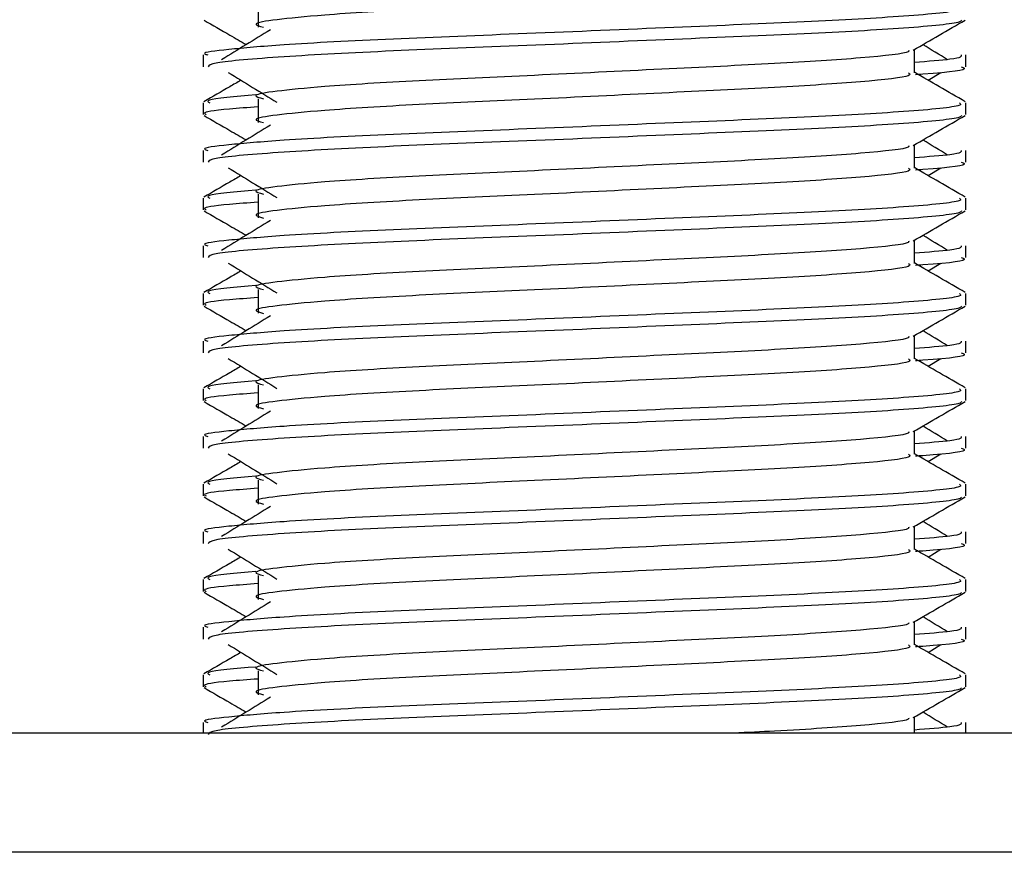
# Model space of a CAD drawing. Header units: millimetres. Extents: x 0 to 420, y 0 to 297.
# Tile 124 of 133: x 320.151 to 320.984, y 199.828 to 200.533. Entities that reach past the tile are written whole.
import ezdxf

# ---------------------------------------------------------------- set-up
doc = ezdxf.new("R2010")
doc.units = ezdxf.units.MM

msp = doc.modelspace()

# ---------------------------------------------------------------- linework, layer by layer
at = {"color": 7, "linetype": 'Continuous', "lineweight": 25}
for p, q in [((320.35277, 200.5466), (320.35277, 200.52643)), ((320.90818, 200.48788), (320.90818, 200.50755)), ((320.30631, 200.50293), (320.30631, 200.49287)), ((320.95185, 200.49287), (320.95185, 200.50293)), ((320.91982, 200.48156), (320.93061, 200.48818)), ((320.30631, 200.46257), (320.30631, 200.45251)), ((320.35277, 200.46591), (320.35277, 200.44573)), ((320.95185, 200.45251), (320.95185, 200.46257)), ((320.30631, 200.42224), (320.30631, 200.41218)), ((320.90818, 200.40719), (320.90818, 200.42686)), ((320.95185, 200.41218), (320.95185, 200.42224)), ((320.91982, 200.40087), (320.93061, 200.40748)), ((320.30631, 200.38188), (320.30631, 200.37182)), ((320.35277, 200.38521), (320.35277, 200.36504)), ((320.95185, 200.37182), (320.95185, 200.38188)), ((320.90818, 200.32649), (320.90818, 200.34617)), ((320.30631, 200.34154), (320.30631, 200.33148)), ((320.95185, 200.33148), (320.95185, 200.34154)), ((320.91982, 200.32017), (320.93061, 200.32679)), ((320.35277, 200.30452), (320.35277, 200.28435)), ((320.30631, 200.30118), (320.30631, 200.29112)), ((320.95185, 200.29112), (320.95185, 200.30118)), ((320.90818, 200.2458), (320.90818, 200.26547)), ((320.30631, 200.26085), (320.30631, 200.25079)), ((320.95185, 200.25079), (320.95185, 200.26085)), ((320.91982, 200.23948), (320.93061, 200.2461)), ((320.30631, 200.22049), (320.30631, 200.21043)), ((320.35277, 200.22383), (320.35277, 200.20365)), ((320.95185, 200.21043), (320.95185, 200.22049)), ((320.30631, 200.18016), (320.30631, 200.1701)), ((320.90818, 200.16511), (320.90818, 200.18478)), ((320.95185, 200.1701), (320.95185, 200.18016)), ((320.91982, 200.15879), (320.93061, 200.1654)), ((320.30631, 200.1398), (320.30631, 200.12974)), ((320.35277, 200.14313), (320.35277, 200.12296)), ((320.95185, 200.12974), (320.95185, 200.1398)), ((320.90818, 200.08441), (320.90818, 200.10409)), ((320.30631, 200.09946), (320.30631, 200.0894)), ((320.95185, 200.0894), (320.95185, 200.09946)), ((320.91982, 200.07809), (320.93061, 200.08471)), ((320.35277, 200.06244), (320.35277, 200.04227)), ((320.30631, 200.0591), (320.30631, 200.04904)), ((320.95185, 200.04904), (320.95185, 200.0591)), ((320.90818, 200.00372), (320.90818, 200.02339)), ((320.30631, 200.01877), (320.30631, 200.00871)), ((320.95185, 200.00871), (320.95185, 200.01877)), ((320.91982, 199.9974), (320.93061, 200.00402)), ((320.30631, 199.97841), (320.30631, 199.96835)), ((320.35277, 199.98175), (320.35277, 199.96157)), ((320.95185, 199.96835), (320.95185, 199.97841)), ((320.30631, 199.93808), (320.30631, 199.92908)), ((320.90818, 199.92908), (320.90818, 199.9427)), ((320.95185, 199.92908), (320.95185, 199.93808)), ((322.44468, 199.92908), (318.22845, 199.92908)), ((322.44468, 199.82821), (296.62283, 199.82821))]:
    msp.add_line(p, q, dxfattribs=at)
for points, knots in [([(320.90335, 200.56851), (320.90423, 200.56773), (320.90689, 200.56538), (320.8676, 200.56088), (320.79394, 200.55617), (320.69493, 200.55147), (320.58716, 200.54615), (320.48516, 200.54168), (320.40977, 200.5371), (320.36633, 200.53272), (320.34605, 200.5295), (320.35395, 200.52733), (320.35747, 200.52636)], [0, 0, 0, 0, 0.059132, 0.177163, 0.292064, 0.406849, 0.524898, 0.638409, 0.754774, 0.844226, 0.930647, 1, 1, 1, 1]), ([(320.94627, 200.54326), (320.94727, 200.54249), (320.9503, 200.54016), (320.90491, 200.53566), (320.81974, 200.53095), (320.70524, 200.52626), (320.58057, 200.52093), (320.46274, 200.51646), (320.37514, 200.51189), (320.32608, 200.5075), (320.30365, 200.50486), (320.30908, 200.50329), (320.31034, 200.50293)], [0, 0, 0, 0, 0.061077, 0.184512, 0.304677, 0.424721, 0.548174, 0.666888, 0.788581, 0.882129, 0.97251, 1, 1, 1, 1]), ([(320.30707, 200.53239), (320.31437, 200.52817), (320.32628, 200.52128), (320.33818, 200.51439), (320.34278, 200.51172)], [0, 0, 0, 0, 0.61317, 1, 1, 1, 1]), ([(320.948, 200.53234), (320.94775, 200.53184), (320.94672, 200.52975), (320.90502, 200.52557), (320.81972, 200.52086), (320.70521, 200.51617), (320.58069, 200.51084), (320.4623, 200.50638), (320.36913, 200.50139), (320.31298, 200.49663), (320.31123, 200.49398), (320.31049, 200.49287)], [0, 0, 0, 0, 0.039912, 0.166158, 0.289058, 0.411836, 0.5381, 0.659517, 0.783982, 0.909693, 1, 1, 1, 1]), ([(320.9073, 200.50705), (320.9146, 200.51127), (320.92919, 200.51972), (320.94379, 200.52817), (320.95109, 200.53239)], [0, 0, 0, 0, 0.499936, 1, 1, 1, 1]), ([(320.36319, 200.52423), (320.35632, 200.52002), (320.34256, 200.51159), (320.32884, 200.50317), (320.32197, 200.49896)], [0, 0, 0, 0, 0.49999, 1, 1, 1, 1]), ([(320.93619, 200.49896), (320.92933, 200.50317), (320.92239, 200.50742), (320.91545, 200.51168), (320.91538, 200.51172)], [0, 0, 0, 0, 0.989832, 1, 1, 1, 1]), ([(320.90322, 200.50698), (320.90356, 200.50653), (320.90504, 200.5045), (320.86704, 200.50035), (320.79408, 200.49565), (320.69488, 200.49095), (320.58717, 200.48563), (320.48516, 200.48116), (320.40977, 200.47658), (320.36633, 200.4722), (320.34604, 200.46898), (320.35395, 200.4668), (320.35748, 200.46583)], [0, 0, 0, 0, 0.035107, 0.156135, 0.273953, 0.391653, 0.512699, 0.629093, 0.748412, 0.840135, 0.92875, 1, 1, 1, 1]), ([(320.94782, 200.50293), (320.948, 200.50172), (320.94831, 200.49969), (320.91983, 200.49747), (320.90818, 200.49656)], [0, 0, 0, 0, 0.590683, 1, 1, 1, 1]), ([(320.32755, 200.48818), (320.33442, 200.48396), (320.34818, 200.47554), (320.36191, 200.46712), (320.36877, 200.4629)], [0, 0, 0, 0, 0.500011, 1, 1, 1, 1]), ([(320.90335, 200.48782), (320.90423, 200.48703), (320.90689, 200.48469), (320.8676, 200.48018), (320.79394, 200.47547), (320.69493, 200.47078), (320.58716, 200.46545), (320.48516, 200.46099), (320.40977, 200.45641), (320.36633, 200.45203), (320.34605, 200.44881), (320.35395, 200.44663), (320.35747, 200.44567)], [0, 0, 0, 0, 0.059132, 0.177163, 0.292064, 0.406849, 0.524898, 0.638409, 0.754774, 0.844226, 0.930647, 1, 1, 1, 1]), ([(320.95124, 200.46338), (320.94394, 200.4676), (320.92959, 200.4759), (320.91523, 200.48421), (320.90818, 200.4883)], [0, 0, 0, 0, 0.508368, 1, 1, 1, 1]), ([(320.94767, 200.49287), (320.94885, 200.49249), (320.95488, 200.49056), (320.93934, 200.48815), (320.91116, 200.48635), (320.90904, 200.48621)], [0, 0, 0, 0, 0.18373, 0.938556, 1, 1, 1, 1]), ([(320.33834, 200.48156), (320.33517, 200.47972), (320.32469, 200.47366), (320.31421, 200.4676), (320.30692, 200.46338)], [0, 0, 0, 0, 0.303338, 1, 1, 1, 1]), ([(320.94627, 200.46257), (320.94727, 200.4618), (320.9503, 200.45946), (320.90491, 200.45497), (320.81974, 200.45026), (320.70524, 200.44556), (320.58057, 200.44024), (320.46274, 200.43577), (320.37514, 200.43119), (320.32608, 200.42681), (320.30365, 200.42417), (320.30908, 200.4226), (320.31034, 200.42224)], [0, 0, 0, 0, 0.061077, 0.184512, 0.304677, 0.424721, 0.548174, 0.666888, 0.788581, 0.882129, 0.97251, 1, 1, 1, 1]), ([(320.35097, 200.46918), (320.3335, 200.4677), (320.30667, 200.46541), (320.31054, 200.46331), (320.31189, 200.46257)], [0, 0, 0, 0, 0.651043, 1, 1, 1, 1]), ([(320.35277, 200.45903), (320.34418, 200.4584), (320.31781, 200.45647), (320.30523, 200.45443), (320.30828, 200.45287), (320.30899, 200.45251)], [0, 0, 0, 0, 0.270543, 0.831179, 1, 1, 1, 1]), ([(320.30707, 200.4517), (320.31437, 200.44747), (320.32628, 200.44059), (320.33818, 200.43369), (320.34278, 200.43103)], [0, 0, 0, 0, 0.61317, 1, 1, 1, 1]), ([(320.948, 200.45164), (320.94775, 200.45114), (320.94672, 200.44906), (320.90502, 200.44488), (320.81972, 200.44017), (320.70521, 200.43548), (320.58069, 200.43015), (320.4623, 200.42569), (320.36913, 200.42069), (320.31298, 200.41593), (320.31123, 200.41328), (320.31049, 200.41218)], [0, 0, 0, 0, 0.0399117, 0.1661575, 0.2890582, 0.4118359, 0.5381002, 0.6595169, 0.7839817, 0.9096926, 1, 1, 1, 1]), ([(320.9073, 200.42635), (320.9146, 200.43058), (320.92919, 200.43903), (320.94379, 200.44747), (320.95109, 200.4517)], [0, 0, 0, 0, 0.499936, 1, 1, 1, 1]), ([(320.36319, 200.44353), (320.35632, 200.43932), (320.34256, 200.4309), (320.32884, 200.42248), (320.32197, 200.41826)], [0, 0, 0, 0, 0.49999, 1, 1, 1, 1]), ([(320.93619, 200.41826), (320.92933, 200.42248), (320.92239, 200.42673), (320.91545, 200.43099), (320.91538, 200.43103)], [0, 0, 0, 0, 0.989832, 1, 1, 1, 1]), ([(320.90322, 200.42629), (320.90356, 200.42583), (320.90504, 200.42381), (320.86704, 200.41965), (320.79408, 200.41496), (320.69488, 200.41026), (320.58717, 200.40493), (320.48516, 200.40047), (320.40977, 200.39589), (320.36633, 200.39151), (320.34604, 200.38828), (320.35395, 200.38611), (320.35748, 200.38514)], [0, 0, 0, 0, 0.035107, 0.156135, 0.273953, 0.391653, 0.512699, 0.629093, 0.748412, 0.840135, 0.92875, 1, 1, 1, 1]), ([(320.94782, 200.42224), (320.948, 200.42103), (320.94831, 200.41899), (320.91983, 200.41678), (320.90818, 200.41587)], [0, 0, 0, 0, 0.590683, 1, 1, 1, 1]), ([(320.94767, 200.41218), (320.94885, 200.4118), (320.95488, 200.40987), (320.93934, 200.40746), (320.91116, 200.40566), (320.90904, 200.40552)], [0, 0, 0, 0, 0.18373, 0.938556, 1, 1, 1, 1]), ([(320.32755, 200.40748), (320.33442, 200.40327), (320.34818, 200.39485), (320.36191, 200.38642), (320.36877, 200.38221)], [0, 0, 0, 0, 0.500011, 1, 1, 1, 1]), ([(320.90335, 200.40712), (320.90423, 200.40634), (320.90689, 200.404), (320.8676, 200.39949), (320.79394, 200.39478), (320.69493, 200.39009), (320.58716, 200.38476), (320.48516, 200.3803), (320.40977, 200.37571), (320.36633, 200.37133), (320.34605, 200.36811), (320.35395, 200.36594), (320.35747, 200.36497)], [0, 0, 0, 0, 0.059132, 0.177163, 0.292064, 0.406849, 0.524898, 0.638409, 0.754774, 0.844226, 0.930647, 1, 1, 1, 1]), ([(320.95124, 200.38268), (320.94394, 200.38691), (320.92959, 200.39521), (320.91523, 200.40352), (320.90818, 200.4076)], [0, 0, 0, 0, 0.5083681, 1, 1, 1, 1]), ([(320.33834, 200.40087), (320.33517, 200.39903), (320.32469, 200.39297), (320.31421, 200.3869), (320.30692, 200.38268)], [0, 0, 0, 0, 0.303338, 1, 1, 1, 1]), ([(320.35097, 200.38849), (320.3335, 200.387), (320.30667, 200.38472), (320.31054, 200.38261), (320.31189, 200.38188)], [0, 0, 0, 0, 0.651043, 1, 1, 1, 1]), ([(320.94627, 200.38188), (320.94727, 200.3811), (320.9503, 200.37877), (320.90491, 200.37427), (320.81974, 200.36956), (320.70524, 200.36487), (320.58057, 200.35954), (320.46274, 200.35508), (320.37514, 200.3505), (320.32608, 200.34611), (320.30365, 200.34347), (320.30908, 200.34191), (320.31034, 200.34154)], [0, 0, 0, 0, 0.061077, 0.184512, 0.304677, 0.424721, 0.548174, 0.666888, 0.788581, 0.882129, 0.97251, 1, 1, 1, 1]), ([(320.35277, 200.37834), (320.34418, 200.37771), (320.31781, 200.37578), (320.30523, 200.37373), (320.30828, 200.37218), (320.30899, 200.37182)], [0, 0, 0, 0, 0.270543, 0.831179, 1, 1, 1, 1]), ([(320.30707, 200.371), (320.31437, 200.36678), (320.32628, 200.35989), (320.33818, 200.353), (320.34278, 200.35034)], [0, 0, 0, 0, 0.61317, 1, 1, 1, 1]), ([(320.948, 200.37095), (320.94775, 200.37045), (320.94672, 200.36837), (320.90502, 200.36418), (320.81972, 200.35948), (320.70521, 200.35478), (320.58069, 200.34945), (320.4623, 200.34499), (320.36913, 200.34), (320.31298, 200.33524), (320.31123, 200.33259), (320.31049, 200.33148)], [0, 0, 0, 0, 0.039912, 0.166158, 0.289058, 0.411836, 0.5381, 0.659517, 0.783982, 0.909693, 1, 1, 1, 1]), ([(320.9073, 200.34566), (320.9146, 200.34988), (320.92919, 200.35833), (320.94379, 200.36678), (320.95109, 200.371)], [0, 0, 0, 0, 0.499936, 1, 1, 1, 1]), ([(320.36319, 200.36284), (320.35632, 200.35863), (320.34256, 200.35021), (320.32884, 200.34178), (320.32197, 200.33757)], [0, 0, 0, 0, 0.49999, 1, 1, 1, 1]), ([(320.90322, 200.3456), (320.90356, 200.34514), (320.90504, 200.34311), (320.86704, 200.33896), (320.79408, 200.33426), (320.69488, 200.32956), (320.58717, 200.32424), (320.48516, 200.31978), (320.40977, 200.31519), (320.36633, 200.31081), (320.34604, 200.30759), (320.35395, 200.30542), (320.35748, 200.30445)], [0, 0, 0, 0, 0.035107, 0.156135, 0.273953, 0.391653, 0.512699, 0.629093, 0.748412, 0.840135, 0.92875, 1, 1, 1, 1]), ([(320.93619, 200.33757), (320.92933, 200.34178), (320.92239, 200.34604), (320.91545, 200.35029), (320.91538, 200.35034)], [0, 0, 0, 0, 0.9898318, 1, 1, 1, 1]), ([(320.94782, 200.34154), (320.948, 200.34034), (320.94831, 200.3383), (320.91983, 200.33608), (320.90818, 200.33517)], [0, 0, 0, 0, 0.590683, 1, 1, 1, 1]), ([(320.94767, 200.33148), (320.94885, 200.33111), (320.95488, 200.32918), (320.93934, 200.32677), (320.91116, 200.32496), (320.90904, 200.32483)], [0, 0, 0, 0, 0.18373, 0.938556, 1, 1, 1, 1]), ([(320.33834, 200.32017), (320.33517, 200.31834), (320.32469, 200.31227), (320.31421, 200.30621), (320.30692, 200.30199)], [0, 0, 0, 0, 0.303338, 1, 1, 1, 1]), ([(320.32755, 200.32679), (320.33442, 200.32258), (320.34818, 200.31415), (320.36191, 200.30573), (320.36877, 200.30152)], [0, 0, 0, 0, 0.500011, 1, 1, 1, 1]), ([(320.90335, 200.32643), (320.90423, 200.32565), (320.90689, 200.3233), (320.8676, 200.3188), (320.79394, 200.31409), (320.69493, 200.30939), (320.58716, 200.30407), (320.48516, 200.2996), (320.40977, 200.29502), (320.36633, 200.29064), (320.34605, 200.28742), (320.35395, 200.28525), (320.35747, 200.28428)], [0, 0, 0, 0, 0.059132, 0.177163, 0.292064, 0.406849, 0.524898, 0.638409, 0.754774, 0.844226, 0.930647, 1, 1, 1, 1]), ([(320.95124, 200.30199), (320.94394, 200.30621), (320.92959, 200.31452), (320.91523, 200.32283), (320.90818, 200.32691)], [0, 0, 0, 0, 0.508368, 1, 1, 1, 1]), ([(320.35097, 200.3078), (320.3335, 200.30631), (320.30667, 200.30403), (320.31054, 200.30192), (320.31189, 200.30118)], [0, 0, 0, 0, 0.651043, 1, 1, 1, 1]), ([(320.94627, 200.30118), (320.94727, 200.30041), (320.9503, 200.29808), (320.90491, 200.29358), (320.81974, 200.28887), (320.70524, 200.28418), (320.58057, 200.27885), (320.46274, 200.27438), (320.37514, 200.26981), (320.32608, 200.26542), (320.30365, 200.26278), (320.30908, 200.26121), (320.31034, 200.26085)], [0, 0, 0, 0, 0.061077, 0.184512, 0.304677, 0.424721, 0.548174, 0.666888, 0.788581, 0.882129, 0.97251, 1, 1, 1, 1]), ([(320.35277, 200.29764), (320.34418, 200.29702), (320.31781, 200.29509), (320.30523, 200.29304), (320.30828, 200.29148), (320.30899, 200.29112)], [0, 0, 0, 0, 0.270543, 0.831179, 1, 1, 1, 1]), ([(320.30707, 200.29031), (320.31437, 200.28609), (320.32628, 200.2792), (320.33818, 200.27231), (320.34278, 200.26964)], [0, 0, 0, 0, 0.61317, 1, 1, 1, 1]), ([(320.948, 200.29026), (320.94775, 200.28976), (320.94672, 200.28767), (320.90502, 200.28349), (320.81972, 200.27878), (320.70521, 200.27409), (320.58069, 200.26876), (320.4623, 200.2643), (320.36913, 200.25931), (320.31298, 200.25455), (320.31123, 200.2519), (320.31049, 200.25079)], [0, 0, 0, 0, 0.039912, 0.166158, 0.289058, 0.411836, 0.5381, 0.659517, 0.783982, 0.909693, 1, 1, 1, 1]), ([(320.9073, 200.26497), (320.9146, 200.26919), (320.92919, 200.27764), (320.94379, 200.28609), (320.95109, 200.29031)], [0, 0, 0, 0, 0.499936, 1, 1, 1, 1]), ([(320.36319, 200.28215), (320.35632, 200.27794), (320.34256, 200.26951), (320.32884, 200.26109), (320.32197, 200.25688)], [0, 0, 0, 0, 0.49999, 1, 1, 1, 1]), ([(320.90322, 200.2649), (320.90356, 200.26445), (320.90504, 200.26242), (320.86704, 200.25827), (320.79408, 200.25357), (320.69488, 200.24887), (320.58717, 200.24355), (320.48516, 200.23908), (320.40977, 200.2345), (320.36633, 200.23012), (320.34604, 200.2269), (320.35395, 200.22472), (320.35748, 200.22375)], [0, 0, 0, 0, 0.035107, 0.156135, 0.273953, 0.391653, 0.512699, 0.629093, 0.748412, 0.840135, 0.92875, 1, 1, 1, 1]), ([(320.93619, 200.25688), (320.92933, 200.26109), (320.92239, 200.26534), (320.91545, 200.2696), (320.91538, 200.26964)], [0, 0, 0, 0, 0.989832, 1, 1, 1, 1]), ([(320.94782, 200.26085), (320.948, 200.25964), (320.94831, 200.25761), (320.91983, 200.25539), (320.90818, 200.25448)], [0, 0, 0, 0, 0.590683, 1, 1, 1, 1]), ([(320.32755, 200.2461), (320.33442, 200.24188), (320.34818, 200.23346), (320.36191, 200.22504), (320.36877, 200.22082)], [0, 0, 0, 0, 0.500011, 1, 1, 1, 1]), ([(320.90335, 200.24574), (320.90423, 200.24495), (320.90689, 200.24261), (320.8676, 200.2381), (320.79394, 200.23339), (320.69493, 200.2287), (320.58716, 200.22337), (320.48516, 200.21891), (320.40977, 200.21433), (320.36633, 200.20995), (320.34605, 200.20673), (320.35395, 200.20455), (320.35747, 200.20359)], [0, 0, 0, 0, 0.059132, 0.177163, 0.292064, 0.406849, 0.524898, 0.638409, 0.754774, 0.844226, 0.930647, 1, 1, 1, 1]), ([(320.95124, 200.2213), (320.94394, 200.22552), (320.92959, 200.23382), (320.91523, 200.24213), (320.90818, 200.24622)], [0, 0, 0, 0, 0.508368, 1, 1, 1, 1]), ([(320.94767, 200.25079), (320.94885, 200.25041), (320.95488, 200.24848), (320.93934, 200.24607), (320.91116, 200.24427), (320.90904, 200.24413)], [0, 0, 0, 0, 0.18373, 0.938556, 1, 1, 1, 1]), ([(320.33834, 200.23948), (320.33517, 200.23764), (320.32469, 200.23158), (320.31421, 200.22552), (320.30692, 200.2213)], [0, 0, 0, 0, 0.303338, 1, 1, 1, 1]), ([(320.94627, 200.22049), (320.94727, 200.21972), (320.9503, 200.21738), (320.90491, 200.21289), (320.81974, 200.20818), (320.70524, 200.20348), (320.58057, 200.19816), (320.46274, 200.19369), (320.37514, 200.18911), (320.32608, 200.18473), (320.30365, 200.18209), (320.30908, 200.18052), (320.31034, 200.18016)], [0, 0, 0, 0, 0.061077, 0.184512, 0.304677, 0.424721, 0.548174, 0.666888, 0.788581, 0.882129, 0.97251, 1, 1, 1, 1]), ([(320.35097, 200.2271), (320.3335, 200.22562), (320.30667, 200.22333), (320.31054, 200.22123), (320.31189, 200.22049)], [0, 0, 0, 0, 0.651043, 1, 1, 1, 1]), ([(320.35277, 200.21695), (320.34418, 200.21632), (320.31781, 200.21439), (320.30523, 200.21235), (320.30828, 200.21079), (320.30899, 200.21043)], [0, 0, 0, 0, 0.270543, 0.831179, 1, 1, 1, 1]), ([(320.30707, 200.20962), (320.31437, 200.20539), (320.32628, 200.19851), (320.33818, 200.19161), (320.34278, 200.18895)], [0, 0, 0, 0, 0.61317, 1, 1, 1, 1]), ([(320.948, 200.20956), (320.94775, 200.20906), (320.94672, 200.20698), (320.90502, 200.2028), (320.81972, 200.19809), (320.70521, 200.1934), (320.58069, 200.18807), (320.4623, 200.18361), (320.36913, 200.17861), (320.31298, 200.17385), (320.31123, 200.1712), (320.31049, 200.1701)], [0, 0, 0, 0, 0.0399117, 0.1661575, 0.2890582, 0.4118359, 0.5381002, 0.6595169, 0.7839817, 0.9096926, 1, 1, 1, 1]), ([(320.9073, 200.18427), (320.9146, 200.1885), (320.92919, 200.19695), (320.94379, 200.20539), (320.95109, 200.20962)], [0, 0, 0, 0, 0.499936, 1, 1, 1, 1]), ([(320.36319, 200.20145), (320.35632, 200.19724), (320.34256, 200.18882), (320.32884, 200.1804), (320.32197, 200.17618)], [0, 0, 0, 0, 0.49999, 1, 1, 1, 1]), ([(320.93619, 200.17618), (320.92933, 200.1804), (320.92239, 200.18465), (320.91545, 200.18891), (320.91538, 200.18895)], [0, 0, 0, 0, 0.989832, 1, 1, 1, 1]), ([(320.90322, 200.18421), (320.90356, 200.18376), (320.90504, 200.18173), (320.86704, 200.17757), (320.79408, 200.17288), (320.69488, 200.16818), (320.58717, 200.16285), (320.48516, 200.15839), (320.40977, 200.15381), (320.36633, 200.14943), (320.34604, 200.1462), (320.35395, 200.14403), (320.35748, 200.14306)], [0, 0, 0, 0, 0.035107, 0.156135, 0.273953, 0.391653, 0.512699, 0.629093, 0.748412, 0.840135, 0.92875, 1, 1, 1, 1]), ([(320.94782, 200.18016), (320.948, 200.17895), (320.94831, 200.17691), (320.91983, 200.1747), (320.90818, 200.17379)], [0, 0, 0, 0, 0.590683, 1, 1, 1, 1]), ([(320.94767, 200.1701), (320.94885, 200.16972), (320.95488, 200.16779), (320.93934, 200.16538), (320.91116, 200.16358), (320.90904, 200.16344)], [0, 0, 0, 0, 0.18373, 0.938556, 1, 1, 1, 1]), ([(320.32755, 200.1654), (320.33442, 200.16119), (320.34818, 200.15277), (320.36191, 200.14434), (320.36877, 200.14013)], [0, 0, 0, 0, 0.500011, 1, 1, 1, 1]), ([(320.90335, 200.16504), (320.90423, 200.16426), (320.90689, 200.16192), (320.8676, 200.15741), (320.79394, 200.1527), (320.69493, 200.14801), (320.58716, 200.14268), (320.48516, 200.13822), (320.40977, 200.13363), (320.36633, 200.12925), (320.34605, 200.12603), (320.35395, 200.12386), (320.35747, 200.12289)], [0, 0, 0, 0, 0.059132, 0.177163, 0.292064, 0.406849, 0.524898, 0.638409, 0.754774, 0.844226, 0.930647, 1, 1, 1, 1]), ([(320.95124, 200.1406), (320.94394, 200.14483), (320.92959, 200.15313), (320.91523, 200.16144), (320.90818, 200.16552)], [0, 0, 0, 0, 0.508368, 1, 1, 1, 1]), ([(320.33834, 200.15879), (320.33517, 200.15695), (320.32469, 200.15089), (320.31421, 200.14483), (320.30692, 200.1406)], [0, 0, 0, 0, 0.3033381, 1, 1, 1, 1]), ([(320.35097, 200.14641), (320.3335, 200.14492), (320.30667, 200.14264), (320.31054, 200.14053), (320.31189, 200.1398)], [0, 0, 0, 0, 0.651043, 1, 1, 1, 1]), ([(320.94627, 200.1398), (320.94727, 200.13902), (320.9503, 200.13669), (320.90491, 200.13219), (320.81974, 200.12748), (320.70524, 200.12279), (320.58057, 200.11746), (320.46274, 200.113), (320.37514, 200.10842), (320.32608, 200.10403), (320.30365, 200.10139), (320.30908, 200.09983), (320.31034, 200.09946)], [0, 0, 0, 0, 0.061077, 0.184512, 0.304677, 0.424721, 0.548174, 0.666888, 0.788581, 0.882129, 0.97251, 1, 1, 1, 1]), ([(320.30707, 200.12892), (320.31437, 200.1247), (320.32628, 200.11781), (320.33818, 200.11092), (320.34278, 200.10826)], [0, 0, 0, 0, 0.61317, 1, 1, 1, 1]), ([(320.35277, 200.13626), (320.34418, 200.13563), (320.31781, 200.1337), (320.30523, 200.13165), (320.30828, 200.1301), (320.30899, 200.12974)], [0, 0, 0, 0, 0.270543, 0.831179, 1, 1, 1, 1]), ([(320.948, 200.12887), (320.94775, 200.12837), (320.94672, 200.12629), (320.90502, 200.1221), (320.81972, 200.1174), (320.70521, 200.1127), (320.58069, 200.10737), (320.4623, 200.10291), (320.36913, 200.09792), (320.31298, 200.09316), (320.31123, 200.09051), (320.31049, 200.0894)], [0, 0, 0, 0, 0.0399117, 0.1661575, 0.2890582, 0.4118359, 0.5381002, 0.6595169, 0.7839817, 0.9096926, 1, 1, 1, 1]), ([(320.9073, 200.10358), (320.9146, 200.1078), (320.92919, 200.11625), (320.94379, 200.1247), (320.95109, 200.12892)], [0, 0, 0, 0, 0.499936, 1, 1, 1, 1]), ([(320.36319, 200.12076), (320.35632, 200.11655), (320.34256, 200.10813), (320.32884, 200.0997), (320.32197, 200.09549)], [0, 0, 0, 0, 0.49999, 1, 1, 1, 1]), ([(320.90322, 200.10352), (320.90356, 200.10306), (320.90504, 200.10103), (320.86704, 200.09688), (320.79408, 200.09218), (320.69488, 200.08748), (320.58717, 200.08216), (320.48516, 200.0777), (320.40977, 200.07311), (320.36633, 200.06873), (320.34604, 200.06551), (320.35395, 200.06334), (320.35748, 200.06237)], [0, 0, 0, 0, 0.035107, 0.156135, 0.273953, 0.391653, 0.512699, 0.629093, 0.748412, 0.840135, 0.92875, 1, 1, 1, 1]), ([(320.93619, 200.09549), (320.92933, 200.0997), (320.92239, 200.10396), (320.91545, 200.10821), (320.91538, 200.10826)], [0, 0, 0, 0, 0.989832, 1, 1, 1, 1]), ([(320.94782, 200.09946), (320.948, 200.09826), (320.94831, 200.09622), (320.91983, 200.094), (320.90818, 200.09309)], [0, 0, 0, 0, 0.590683, 1, 1, 1, 1]), ([(320.94767, 200.0894), (320.94885, 200.08903), (320.95488, 200.0871), (320.93934, 200.08469), (320.91116, 200.08288), (320.90904, 200.08275)], [0, 0, 0, 0, 0.18373, 0.938556, 1, 1, 1, 1]), ([(320.33834, 200.07809), (320.33517, 200.07626), (320.32469, 200.07019), (320.31421, 200.06413), (320.30692, 200.05991)], [0, 0, 0, 0, 0.303338, 1, 1, 1, 1]), ([(320.32755, 200.08471), (320.33442, 200.0805), (320.34818, 200.07207), (320.36191, 200.06365), (320.36877, 200.05944)], [0, 0, 0, 0, 0.5000113, 1, 1, 1, 1]), ([(320.90335, 200.08435), (320.90423, 200.08357), (320.90689, 200.08122), (320.8676, 200.07672), (320.79394, 200.07201), (320.69493, 200.06731), (320.58716, 200.06199), (320.48516, 200.05752), (320.40977, 200.05294), (320.36633, 200.04856), (320.34605, 200.04534), (320.35395, 200.04317), (320.35747, 200.0422)], [0, 0, 0, 0, 0.059132, 0.177163, 0.292064, 0.406849, 0.524898, 0.638409, 0.754774, 0.844226, 0.930647, 1, 1, 1, 1]), ([(320.95124, 200.05991), (320.94394, 200.06413), (320.92959, 200.07244), (320.91523, 200.08075), (320.90818, 200.08483)], [0, 0, 0, 0, 0.508368, 1, 1, 1, 1]), ([(320.35097, 200.06572), (320.3335, 200.06423), (320.30667, 200.06195), (320.31054, 200.05984), (320.31189, 200.0591)], [0, 0, 0, 0, 0.651043, 1, 1, 1, 1]), ([(320.94627, 200.0591), (320.94727, 200.05833), (320.9503, 200.056), (320.90491, 200.0515), (320.81974, 200.04679), (320.70524, 200.0421), (320.58057, 200.03677), (320.46274, 200.0323), (320.37514, 200.02773), (320.32608, 200.02334), (320.30365, 200.0207), (320.30908, 200.01913), (320.31034, 200.01877)], [0, 0, 0, 0, 0.0610772, 0.1845123, 0.3046768, 0.4247211, 0.5481742, 0.6668878, 0.7885815, 0.8821287, 0.9725098, 1, 1, 1, 1]), ([(320.35277, 200.05556), (320.34418, 200.05494), (320.31781, 200.05301), (320.30523, 200.05096), (320.30828, 200.0494), (320.30899, 200.04904)], [0, 0, 0, 0, 0.270543, 0.831179, 1, 1, 1, 1]), ([(320.30707, 200.04823), (320.31437, 200.04401), (320.32628, 200.03712), (320.33818, 200.03023), (320.34278, 200.02756)], [0, 0, 0, 0, 0.61317, 1, 1, 1, 1]), ([(320.948, 200.04818), (320.94775, 200.04768), (320.94672, 200.04559), (320.90502, 200.04141), (320.81972, 200.0367), (320.70521, 200.03201), (320.58069, 200.02668), (320.4623, 200.02222), (320.36913, 200.01723), (320.31298, 200.01247), (320.31123, 200.00982), (320.31049, 200.00871)], [0, 0, 0, 0, 0.0399117, 0.1661575, 0.2890582, 0.4118359, 0.5381002, 0.6595169, 0.7839817, 0.9096926, 1, 1, 1, 1]), ([(320.9073, 200.02289), (320.9146, 200.02711), (320.92919, 200.03556), (320.94379, 200.04401), (320.95109, 200.04823)], [0, 0, 0, 0, 0.499936, 1, 1, 1, 1]), ([(320.36319, 200.04007), (320.35632, 200.03586), (320.34256, 200.02743), (320.32884, 200.01901), (320.32197, 200.0148)], [0, 0, 0, 0, 0.49999, 1, 1, 1, 1]), ([(320.90322, 200.02282), (320.90356, 200.02237), (320.90504, 200.02034), (320.86704, 200.01619), (320.79408, 200.01149), (320.69488, 200.00679), (320.58717, 200.00147), (320.48516, 199.997), (320.40977, 199.99242), (320.36633, 199.98804), (320.34604, 199.98482), (320.35395, 199.98264), (320.35748, 199.98167)], [0, 0, 0, 0, 0.035107, 0.156135, 0.273953, 0.391653, 0.512699, 0.629093, 0.748412, 0.840135, 0.92875, 1, 1, 1, 1]), ([(320.93619, 200.0148), (320.92933, 200.01901), (320.92239, 200.02326), (320.91545, 200.02752), (320.91538, 200.02756)], [0, 0, 0, 0, 0.989832, 1, 1, 1, 1]), ([(320.94782, 200.01877), (320.948, 200.01757), (320.94831, 200.01553), (320.91983, 200.01331), (320.90818, 200.0124)], [0, 0, 0, 0, 0.590683, 1, 1, 1, 1]), ([(320.32755, 200.00402), (320.33442, 199.9998), (320.34818, 199.99138), (320.36191, 199.98296), (320.36877, 199.97874)], [0, 0, 0, 0, 0.500011, 1, 1, 1, 1]), ([(320.90335, 200.00366), (320.90423, 200.00288), (320.90689, 200.00053), (320.8676, 199.99602), (320.79394, 199.99131), (320.69493, 199.98662), (320.58716, 199.98129), (320.48516, 199.97683), (320.40977, 199.97225), (320.36633, 199.96787), (320.34605, 199.96465), (320.35395, 199.96247), (320.35747, 199.96151)], [0, 0, 0, 0, 0.059132, 0.177163, 0.292064, 0.406849, 0.524898, 0.638409, 0.754774, 0.844226, 0.930647, 1, 1, 1, 1]), ([(320.95124, 199.97922), (320.94394, 199.98344), (320.92959, 199.99174), (320.91523, 200.00005), (320.90818, 200.00414)], [0, 0, 0, 0, 0.5083681, 1, 1, 1, 1]), ([(320.94767, 200.00871), (320.94885, 200.00833), (320.95488, 200.0064), (320.93934, 200.00399), (320.91116, 200.00219), (320.90904, 200.00205)], [0, 0, 0, 0, 0.18373, 0.938556, 1, 1, 1, 1]), ([(320.33834, 199.9974), (320.33517, 199.99556), (320.32469, 199.9895), (320.31421, 199.98344), (320.30692, 199.97922)], [0, 0, 0, 0, 0.3033381, 1, 1, 1, 1]), ([(320.94627, 199.97841), (320.94727, 199.97764), (320.9503, 199.9753), (320.90491, 199.97081), (320.81974, 199.9661), (320.70524, 199.9614), (320.58057, 199.95608), (320.46274, 199.95161), (320.37514, 199.94703), (320.32608, 199.94265), (320.30365, 199.94001), (320.30908, 199.93844), (320.31034, 199.93808)], [0, 0, 0, 0, 0.061077, 0.184512, 0.304677, 0.424721, 0.548174, 0.666888, 0.788581, 0.882129, 0.97251, 1, 1, 1, 1]), ([(320.35097, 199.98502), (320.3335, 199.98354), (320.30667, 199.98125), (320.31054, 199.97915), (320.31189, 199.97841)], [0, 0, 0, 0, 0.651043, 1, 1, 1, 1]), ([(320.35277, 199.97487), (320.34418, 199.97424), (320.31781, 199.97231), (320.30523, 199.97027), (320.30828, 199.96871), (320.30899, 199.96835)], [0, 0, 0, 0, 0.270543, 0.831179, 1, 1, 1, 1]), ([(320.30707, 199.96754), (320.31437, 199.96331), (320.32628, 199.95643), (320.33818, 199.94953), (320.34278, 199.94687)], [0, 0, 0, 0, 0.61317, 1, 1, 1, 1]), ([(320.948, 199.96748), (320.94775, 199.96698), (320.94672, 199.9649), (320.90502, 199.96072), (320.81972, 199.95601), (320.70521, 199.95132), (320.58069, 199.94599), (320.4623, 199.94153), (320.36913, 199.93653), (320.31298, 199.93177), (320.31123, 199.92912), (320.31049, 199.92802)], [0, 0, 0, 0, 0.039912, 0.166158, 0.289058, 0.411836, 0.5381, 0.659517, 0.783982, 0.909693, 1, 1, 1, 1]), ([(320.9073, 199.94219), (320.9146, 199.94642), (320.92919, 199.95487), (320.94379, 199.96331), (320.95109, 199.96754)], [0, 0, 0, 0, 0.499936, 1, 1, 1, 1]), ([(320.36319, 199.95937), (320.35632, 199.95516), (320.34256, 199.94674), (320.32884, 199.93832), (320.32197, 199.9341)], [0, 0, 0, 0, 0.49999, 1, 1, 1, 1]), ([(320.93619, 199.9341), (320.92933, 199.93832), (320.92239, 199.94257), (320.91545, 199.94683), (320.91538, 199.94687)], [0, 0, 0, 0, 0.989832, 1, 1, 1, 1]), ([(320.90322, 199.94213), (320.90357, 199.94168), (320.90509, 199.93965), (320.86623, 199.93548), (320.81157, 199.93182), (320.76712, 199.92965), (320.75535, 199.92908)], [0, 0, 0, 0, 0.110966, 0.493515, 0.865917, 1, 1, 1, 1]), ([(320.94782, 199.93808), (320.948, 199.93687), (320.94831, 199.93483), (320.91983, 199.93262), (320.90818, 199.93171)], [0, 0, 0, 0, 0.590683, 1, 1, 1, 1])]:
    msp.add_open_spline(points, degree=3, knots=knots, dxfattribs=at)

doc.saveas('drawing.dxf')
